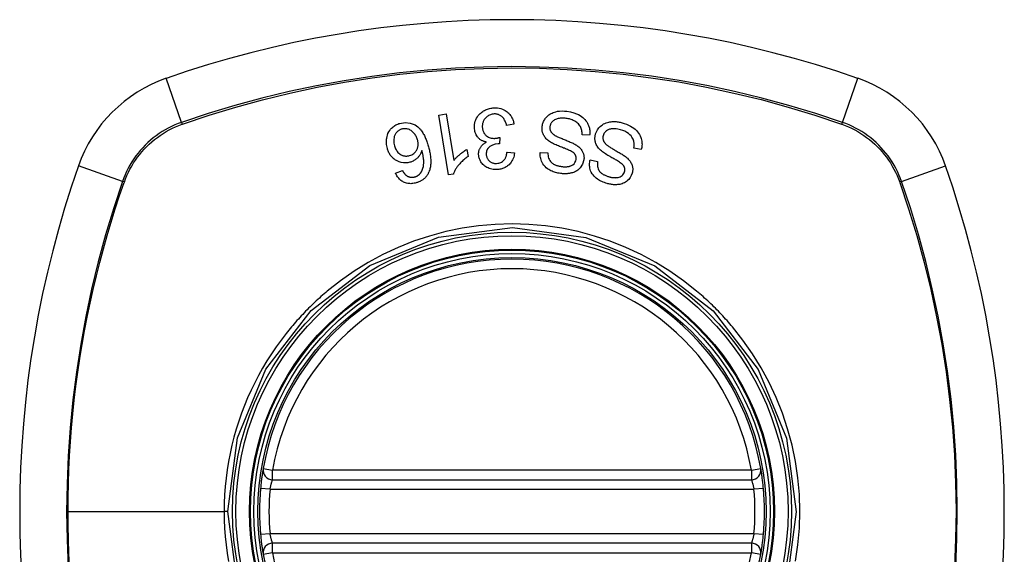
# Model space of a CAD drawing. Header units: inches. Extents: x 12 to 399, y 35 to 190.
# Tile 239 of 256: x 172.202 to 173.423, y 114.655 to 115.318. Entities that reach past the tile are written whole.
import ezdxf

# ---------------------------------------------------------------- set-up
doc = ezdxf.new("R2010")
doc.units = ezdxf.units.IN
doc.header["$MEASUREMENT"] = 0
doc.layers.add('Visible Edges(ANSI)', color=7, linetype='Continuous', lineweight=25)
doc.layers.add('Visible Tangent Edges(ANSI)', color=7, linetype='Continuous', lineweight=25)

msp = doc.modelspace()

# ---------------------------------------------------------------- linework, layer by layer
at = {"layer": 'Visible Edges(ANSI)'}
for p, q in [((172.7219, 115.2), (172.731, 115.2015)), ((172.731, 115.2015), (172.7405, 115.1436)), ((172.7341, 115.1257), (172.7219, 115.2)), ((172.8151, 115.1889), (172.806, 115.1873)), ((172.7977, 115.1724), (172.7971, 115.1644)), ((172.9089, 115.1752), (172.8995, 115.1757)), ((172.7569, 115.1575), (172.7583, 115.1487)), ((172.8066, 115.1542), (172.8159, 115.153)), ((172.8478, 115.1537), (172.8573, 115.1532)), ((172.973, 115.1573), (172.9638, 115.1591)), ((172.9095, 115.1445), (172.9188, 115.1426)), ((172.6683, 115.1281), (172.6769, 115.1313)), ((172.74, 115.1267), (172.7341, 115.1257)), ((172.5159, 114.7476), (173.1095, 114.7476)), ((173.1095, 114.6688), (172.5159, 114.6688))]:
    msp.add_line(p, q, dxfattribs=at)
at = {"layer": 'Visible Edges(ANSI)', "flags": 128}
for points in [[(172.7662, 115.1844), (172.7661, 115.1864), (172.7663, 115.1884), (172.7666, 115.1904), (172.7671, 115.1924), (172.7678, 115.1943), (172.7687, 115.1961), (172.7698, 115.1979), (172.7709, 115.1994), (172.7721, 115.2008), (172.7732, 115.202), (172.7743, 115.2029), (172.7753, 115.2038), (172.7764, 115.2045), (172.7775, 115.2053), (172.7786, 115.2059), (172.7798, 115.2065), (172.7811, 115.2071), (172.7823, 115.2075), (172.7836, 115.2079), (172.7849, 115.2082), (172.7863, 115.2085), (172.7876, 115.2087), (172.7889, 115.2089), (172.7903, 115.209)], [(172.7906, 115.2014), (172.7894, 115.2013), (172.7882, 115.2011), (172.787, 115.2008), (172.7859, 115.2005), (172.7848, 115.2), (172.7837, 115.1995), (172.7827, 115.1989), (172.7818, 115.1982), (172.781, 115.1975), (172.7802, 115.1967), (172.7796, 115.196), (172.779, 115.1953), (172.7784, 115.1945), (172.778, 115.1938), (172.7775, 115.193), (172.7771, 115.1921), (172.7768, 115.1913), (172.7765, 115.1904), (172.7763, 115.1895), (172.7761, 115.1886), (172.776, 115.1877), (172.7759, 115.1868), (172.7759, 115.1859), (172.7759, 115.185)], [(172.7903, 115.209), (172.7925, 115.209), (172.7946, 115.2089), (172.7967, 115.2086), (172.7988, 115.2081), (172.8008, 115.2074), (172.8027, 115.2066), (172.8043, 115.2057), (172.8056, 115.2049), (172.8068, 115.204), (172.8077, 115.2032), (172.8086, 115.2024), (172.8094, 115.2016), (172.8102, 115.2007), (172.8109, 115.1997), (172.8115, 115.1988), (172.8122, 115.1977), (172.8127, 115.1967), (172.8132, 115.1956), (172.8137, 115.1946), (172.8141, 115.1935), (172.8144, 115.1924), (172.8147, 115.1912), (172.8149, 115.1901), (172.8151, 115.1889)], [(172.806, 115.1873), (172.8057, 115.1884), (172.8053, 115.1895), (172.805, 115.1906), (172.8046, 115.1917), (172.8041, 115.1927), (172.8036, 115.1937), (172.8031, 115.1947), (172.8024, 115.1957), (172.8017, 115.1966), (172.801, 115.1975), (172.8002, 115.1982), (172.7994, 115.1988), (172.7987, 115.1993), (172.798, 115.1997), (172.7973, 115.2001), (172.7966, 115.2004), (172.7959, 115.2007), (172.7952, 115.2009), (172.7945, 115.2011), (172.7937, 115.2012), (172.7929, 115.2013), (172.7922, 115.2014), (172.7914, 115.2014), (172.7906, 115.2014)], [(172.8502, 115.1864), (172.8504, 115.1876), (172.8507, 115.1888), (172.851, 115.1899), (172.8514, 115.191), (172.8519, 115.1921), (172.8524, 115.1932), (172.853, 115.1942), (172.8537, 115.1952), (172.8544, 115.1962), (172.8552, 115.1972), (172.8562, 115.1982), (172.8572, 115.1992), (172.8584, 115.2002), (172.8597, 115.2011), (172.8611, 115.2019), (172.8625, 115.2026), (172.8639, 115.2032), (172.8654, 115.2037), (172.8671, 115.2042), (172.8693, 115.2047), (172.8718, 115.205), (172.8748, 115.2052), (172.8778, 115.2051), (172.8808, 115.2048)], [(172.8808, 115.2048), (172.8851, 115.2041), (172.8893, 115.203), (172.8927, 115.2018), (172.8953, 115.2006), (172.8973, 115.1995), (172.8989, 115.1984), (172.9004, 115.1972), (172.9019, 115.196), (172.9032, 115.1946), (172.9044, 115.1931), (172.9054, 115.1916), (172.9062, 115.1901), (172.9069, 115.1887), (172.9075, 115.1873), (172.9079, 115.186), (172.9083, 115.1849), (172.9086, 115.1837), (172.9088, 115.1825), (172.909, 115.1813), (172.9091, 115.1801), (172.9091, 115.1789), (172.9091, 115.1777), (172.9091, 115.1764), (172.9089, 115.1752)], [(172.6582, 115.1587), (172.6578, 115.1603), (172.6575, 115.1619), (172.6572, 115.1635), (172.6571, 115.1651), (172.657, 115.1667), (172.6571, 115.1684), (172.6572, 115.17), (172.6574, 115.1716), (172.6578, 115.1733), (172.6583, 115.1751), (172.659, 115.1771), (172.66, 115.1792), (172.6611, 115.1811), (172.6623, 115.1826), (172.6634, 115.1838), (172.6644, 115.1848), (172.6654, 115.1856), (172.6665, 115.1864), (172.6676, 115.1871), (172.6688, 115.1878), (172.67, 115.1884), (172.6712, 115.1889), (172.6724, 115.1894), (172.6737, 115.1898)], [(172.6737, 115.1898), (172.6802, 115.1909), (172.6866, 115.1902), (172.6925, 115.1878), (172.6961, 115.1854), (172.6972, 115.1843), (172.6982, 115.1834), (172.6991, 115.1824), (172.6999, 115.1814), (172.7007, 115.1803), (172.7014, 115.1792), (172.7022, 115.1781), (172.7028, 115.1769), (172.7035, 115.1758), (172.7041, 115.1746), (172.7047, 115.1734), (172.7052, 115.1721), (172.7057, 115.1709), (172.7062, 115.1696), (172.7067, 115.1684), (172.7072, 115.1671), (172.7076, 115.1658), (172.708, 115.1646), (172.7084, 115.1633), (172.7088, 115.162)], [(172.88, 115.196), (172.8788, 115.1961), (172.8775, 115.1962), (172.8763, 115.1963), (172.875, 115.1963), (172.8738, 115.1963), (172.8726, 115.1962), (172.8713, 115.196), (172.8701, 115.1958), (172.8689, 115.1955), (172.8678, 115.1951), (172.8667, 115.1947), (172.8656, 115.1942), (172.8645, 115.1935), (172.8636, 115.1928), (172.8628, 115.1921), (172.8622, 115.1914), (172.8616, 115.1907), (172.8612, 115.19), (172.8608, 115.1894), (172.8605, 115.1887), (172.8603, 115.188), (172.8601, 115.1874), (172.8599, 115.1867), (172.8598, 115.186)], [(172.8995, 115.1757), (172.8995, 115.177), (172.8995, 115.1783), (172.8994, 115.1796), (172.8992, 115.1809), (172.8989, 115.1822), (172.8985, 115.1834), (172.8981, 115.1846), (172.8975, 115.1858), (172.8969, 115.1869), (172.8961, 115.188), (172.8951, 115.189), (172.8941, 115.19), (172.893, 115.1909), (172.8919, 115.1916), (172.8908, 115.1924), (172.8897, 115.193), (172.8885, 115.1935), (172.8874, 115.194), (172.8862, 115.1945), (172.885, 115.1949), (172.8838, 115.1952), (172.8825, 115.1955), (172.8813, 115.1958), (172.88, 115.196)], [(172.9164, 115.1766), (172.9174, 115.1793), (172.9188, 115.1819), (172.9205, 115.1841), (172.9221, 115.1859), (172.9235, 115.1871), (172.9249, 115.1881), (172.9263, 115.189), (172.9278, 115.1897), (172.9294, 115.1904), (172.931, 115.1909), (172.9326, 115.1913), (172.9341, 115.1916), (172.9356, 115.1918), (172.9369, 115.1919), (172.9382, 115.192), (172.9394, 115.192), (172.9407, 115.192), (172.9419, 115.1919), (172.9431, 115.1918), (172.9444, 115.1916), (172.9456, 115.1914), (172.9468, 115.1911), (172.948, 115.1908), (172.9492, 115.1905)], [(172.9492, 115.1905), (172.9519, 115.1897), (172.9545, 115.1887), (172.9571, 115.1877), (172.9596, 115.1864), (172.9618, 115.1851), (172.9638, 115.1838), (172.9655, 115.1824), (172.967, 115.1809), (172.9684, 115.1794), (172.9697, 115.1777), (172.9708, 115.1759), (172.9717, 115.1742), (172.9724, 115.1724), (172.9729, 115.1708), (172.9733, 115.1693), (172.9736, 115.1678), (172.9737, 115.1665), (172.9738, 115.1652), (172.9739, 115.1639), (172.9738, 115.1625), (172.9737, 115.1612), (172.9735, 115.1599), (172.9733, 115.1586), (172.973, 115.1573)], [(172.676, 115.1826), (172.6753, 115.1824), (172.6745, 115.1821), (172.6738, 115.1818), (172.6732, 115.1814), (172.6725, 115.181), (172.6719, 115.1806), (172.6713, 115.1801), (172.6707, 115.1796), (172.6701, 115.179), (172.6696, 115.1785), (172.6692, 115.1779), (172.6687, 115.1772), (172.6683, 115.1766), (172.668, 115.1759), (172.6676, 115.1753), (172.6672, 115.1744), (172.6668, 115.1733), (172.6665, 115.1719), (172.6662, 115.1703), (172.6661, 115.1686), (172.6662, 115.1669), (172.6664, 115.1652), (172.6667, 115.1635), (172.6671, 115.1619)], [(172.6956, 115.1695), (172.6953, 115.1706), (172.6949, 115.1717), (172.6944, 115.1727), (172.6939, 115.1738), (172.6933, 115.1748), (172.6927, 115.1758), (172.692, 115.1768), (172.6912, 115.1777), (172.6904, 115.1786), (172.6895, 115.1794), (172.6886, 115.1802), (172.6876, 115.1808), (172.6866, 115.1814), (172.6855, 115.182), (172.6844, 115.1824), (172.6834, 115.1827), (172.6823, 115.1829), (172.6814, 115.183), (172.6805, 115.1831), (172.6796, 115.1831), (172.6787, 115.1831), (172.6778, 115.183), (172.6769, 115.1828), (172.676, 115.1826)], [(172.781, 115.1666), (172.7802, 115.1667), (172.7794, 115.1669), (172.7787, 115.1671), (172.7779, 115.1674), (172.7772, 115.1676), (172.7764, 115.1679), (172.7757, 115.1683), (172.775, 115.1686), (172.7743, 115.169), (172.7737, 115.1695), (172.773, 115.1699), (172.7724, 115.1704), (172.7718, 115.1709), (172.7713, 115.1715), (172.7706, 115.1722), (172.7699, 115.1731), (172.7691, 115.1742), (172.7684, 115.1754), (172.7677, 115.1768), (172.7672, 115.1783), (172.7668, 115.1798), (172.7665, 115.1813), (172.7663, 115.1828), (172.7662, 115.1844)], [(172.7759, 115.185), (172.776, 115.1841), (172.7761, 115.1833), (172.7762, 115.1825), (172.7764, 115.1816), (172.7766, 115.1808), (172.7769, 115.18), (172.7772, 115.1792), (172.7776, 115.1785), (172.778, 115.1777), (172.7785, 115.177), (172.779, 115.1763), (172.7796, 115.1757), (172.7802, 115.1751), (172.7809, 115.1745), (172.7816, 115.1739), (172.7825, 115.1733), (172.7834, 115.1727), (172.7845, 115.1722), (172.7855, 115.1718), (172.7867, 115.1715), (172.7878, 115.1713), (172.7889, 115.1712), (172.7901, 115.1711), (172.7913, 115.1711)], [(172.8603, 115.1665), (172.8592, 115.1673), (172.8581, 115.1681), (172.8571, 115.1689), (172.8561, 115.1698), (172.8552, 115.1707), (172.8543, 115.1717), (172.8535, 115.1727), (172.8528, 115.1737), (172.8522, 115.1747), (172.8517, 115.1757), (172.8513, 115.1766), (172.851, 115.1775), (172.8507, 115.1783), (172.8505, 115.179), (172.8503, 115.1797), (172.8502, 115.1805), (172.8501, 115.1812), (172.85, 115.182), (172.85, 115.1827), (172.85, 115.1834), (172.85, 115.1842), (172.85, 115.1849), (172.8501, 115.1857), (172.8502, 115.1864)], [(172.8598, 115.186), (172.8597, 115.1853), (172.8597, 115.1846), (172.8597, 115.1839), (172.8597, 115.1831), (172.8598, 115.1825), (172.86, 115.1818), (172.8602, 115.1811), (172.8605, 115.1805), (172.8607, 115.1799), (172.861, 115.1794), (172.8614, 115.1789), (172.8617, 115.1784), (172.862, 115.178), (172.8624, 115.1776), (172.8628, 115.1772), (172.8632, 115.1768), (172.8637, 115.1764), (172.8641, 115.1761), (172.8646, 115.1758), (172.8651, 115.1754), (172.8655, 115.1751), (172.866, 115.1748), (172.8665, 115.1745), (172.867, 115.1743)], [(172.9236, 115.1555), (172.9226, 115.1564), (172.9217, 115.1573), (172.9208, 115.1582), (172.9199, 115.1592), (172.9191, 115.1603), (172.9184, 115.1614), (172.9177, 115.1625), (172.9172, 115.1636), (172.9167, 115.1647), (172.9164, 115.1657), (172.9161, 115.1666), (172.9159, 115.1675), (172.9158, 115.1683), (172.9157, 115.1691), (172.9156, 115.1699), (172.9156, 115.1706), (172.9156, 115.1714), (172.9156, 115.1721), (172.9157, 115.1729), (172.9157, 115.1736), (172.9159, 115.1744), (172.916, 115.1751), (172.9162, 115.1758), (172.9164, 115.1766)], [(172.9472, 115.1819), (172.9455, 115.1823), (172.9437, 115.1827), (172.9419, 115.1829), (172.9401, 115.1831), (172.9385, 115.1831), (172.937, 115.183), (172.9358, 115.1829), (172.9347, 115.1827), (172.9337, 115.1824), (172.9327, 115.1821), (172.9318, 115.1817), (172.9309, 115.1812), (172.93, 115.1807), (172.9293, 115.1801), (172.9286, 115.1795), (172.9281, 115.179), (172.9277, 115.1785), (172.9273, 115.178), (172.927, 115.1775), (172.9267, 115.177), (172.9264, 115.1764), (172.9262, 115.1759), (172.926, 115.1753), (172.9258, 115.1748)], [(172.9638, 115.1591), (172.9639, 115.1598), (172.964, 115.1606), (172.964, 115.1613), (172.9641, 115.162), (172.9641, 115.1628), (172.9641, 115.1635), (172.9641, 115.1642), (172.9641, 115.165), (172.964, 115.1657), (172.9639, 115.1664), (172.9638, 115.1671), (172.9636, 115.1679), (172.9634, 115.1686), (172.9632, 115.1694), (172.9628, 115.1703), (172.9622, 115.1714), (172.9614, 115.1727), (172.9603, 115.1741), (172.9588, 115.1755), (172.957, 115.1771), (172.9549, 115.1786), (172.9524, 115.1799), (172.9499, 115.181), (172.9472, 115.1819)], [(172.6858, 115.1498), (172.6872, 115.1502), (172.6885, 115.1508), (172.6897, 115.1515), (172.6909, 115.1524), (172.692, 115.1533), (172.6929, 115.1543), (172.6937, 115.1553), (172.6943, 115.1563), (172.6947, 115.1571), (172.6951, 115.1579), (172.6955, 115.1587), (172.6957, 115.1595), (172.696, 115.1603), (172.6962, 115.1611), (172.6963, 115.1619), (172.6964, 115.1628), (172.6964, 115.1636), (172.6965, 115.1645), (172.6964, 115.1653), (172.6963, 115.1662), (172.6962, 115.167), (172.6961, 115.1679), (172.6959, 115.1687), (172.6956, 115.1695)], [(172.7714, 115.1509), (172.7714, 115.1516), (172.7714, 115.1523), (172.7714, 115.153), (172.7715, 115.1537), (172.7716, 115.1543), (172.7717, 115.155), (172.7718, 115.1557), (172.772, 115.1564), (172.7722, 115.157), (172.7725, 115.1577), (172.7728, 115.1583), (172.7731, 115.159), (172.7735, 115.1597), (172.7739, 115.1604), (172.7744, 115.1611), (172.7749, 115.1619), (172.7756, 115.1626), (172.7762, 115.1633), (172.777, 115.1639), (172.7777, 115.1645), (172.7785, 115.1651), (172.7793, 115.1656), (172.7801, 115.1661), (172.781, 115.1666)], [(172.7956, 115.1644), (172.7919, 115.1639), (172.7884, 115.1627), (172.7854, 115.161), (172.7837, 115.1596), (172.7832, 115.1591), (172.783, 115.1587), (172.7827, 115.1584), (172.7824, 115.158), (172.7822, 115.1576), (172.782, 115.1572), (172.7818, 115.1568), (172.7816, 115.1564), (172.7815, 115.156), (172.7813, 115.1556), (172.7812, 115.1551), (172.7811, 115.1547), (172.781, 115.1543), (172.781, 115.1538), (172.7809, 115.1534), (172.7809, 115.153), (172.7809, 115.1525), (172.7808, 115.1521), (172.7808, 115.1516), (172.7809, 115.1512)], [(172.7913, 115.1711), (172.7915, 115.1711), (172.7918, 115.1712), (172.7921, 115.1712), (172.7923, 115.1712), (172.7926, 115.1712), (172.7929, 115.1713), (172.7931, 115.1713), (172.7934, 115.1714), (172.7937, 115.1714), (172.7939, 115.1715), (172.7942, 115.1715), (172.7945, 115.1716), (172.7948, 115.1716), (172.795, 115.1717), (172.7953, 115.1718), (172.7956, 115.1718), (172.7958, 115.1719), (172.7961, 115.172), (172.7964, 115.1721), (172.7966, 115.1721), (172.7969, 115.1722), (172.7972, 115.1723), (172.7974, 115.1724), (172.7977, 115.1724)], [(172.7971, 115.1644), (172.797, 115.1644), (172.797, 115.1644), (172.7969, 115.1644), (172.7968, 115.1644), (172.7968, 115.1644), (172.7967, 115.1644), (172.7966, 115.1644), (172.7966, 115.1644), (172.7965, 115.1644), (172.7964, 115.1644), (172.7964, 115.1644), (172.7963, 115.1644), (172.7963, 115.1644), (172.7962, 115.1644), (172.7961, 115.1644), (172.7961, 115.1644), (172.796, 115.1644), (172.796, 115.1644), (172.7959, 115.1644), (172.7958, 115.1644), (172.7958, 115.1644), (172.7957, 115.1644), (172.7956, 115.1644), (172.7956, 115.1644)], [(172.8903, 115.1521), (172.8896, 115.1528), (172.8888, 115.1535), (172.8877, 115.1541), (172.8866, 115.1548), (172.8854, 115.1555), (172.8841, 115.1561), (172.8828, 115.1567), (172.8815, 115.1573), (172.8803, 115.1578), (172.8791, 115.1583), (172.8779, 115.1588), (172.8767, 115.1592), (172.8755, 115.1597), (172.8743, 115.1602), (172.873, 115.1607), (172.8717, 115.1612), (172.8704, 115.1617), (172.8689, 115.1623), (172.8674, 115.163), (172.8659, 115.1636), (172.8643, 115.1644), (172.8629, 115.1651), (172.8615, 115.1658), (172.8603, 115.1665)], [(172.867, 115.1743), (172.8677, 115.1739), (172.8684, 115.1735), (172.8693, 115.1731), (172.8703, 115.1727), (172.8713, 115.1722), (172.8724, 115.1718), (172.8735, 115.1713), (172.8747, 115.1708), (172.876, 115.1703), (172.8772, 115.1698), (172.8785, 115.1693), (172.8798, 115.1688), (172.8811, 115.1682), (172.8824, 115.1677), (172.8836, 115.1672), (172.8849, 115.1666), (172.8861, 115.1661), (172.8872, 115.1656), (172.8884, 115.165), (172.8895, 115.1644), (172.8906, 115.1639), (172.8917, 115.1633), (172.8926, 115.1627), (172.8935, 115.162)], [(172.9258, 115.1748), (172.9256, 115.174), (172.9255, 115.1733), (172.9254, 115.1726), (172.9254, 115.1718), (172.9254, 115.1711), (172.9255, 115.1704), (172.9256, 115.1697), (172.9258, 115.169), (172.926, 115.1684), (172.9262, 115.1678), (172.9265, 115.1673), (172.9268, 115.1668), (172.9271, 115.1664), (172.9274, 115.1659), (172.9277, 115.1655), (172.9281, 115.1651), (172.9284, 115.1647), (172.9288, 115.1643), (172.9292, 115.1639), (172.9296, 115.1635), (172.93, 115.1632), (172.9305, 115.1628), (172.9309, 115.1625), (172.9313, 115.1622)], [(172.6862, 115.1415), (172.6835, 115.1409), (172.6808, 115.1406), (172.6781, 115.1407), (172.6755, 115.1411), (172.673, 115.1419), (172.671, 115.1427), (172.6694, 115.1435), (172.6684, 115.1442), (172.6674, 115.1448), (172.6665, 115.1455), (172.6656, 115.1463), (172.6648, 115.147), (172.664, 115.1479), (172.6633, 115.1487), (172.6626, 115.1496), (172.6619, 115.1505), (172.6613, 115.1515), (172.6607, 115.1525), (172.6602, 115.1534), (172.6597, 115.1545), (172.6593, 115.1555), (172.6589, 115.1566), (172.6585, 115.1576), (172.6582, 115.1587)], [(172.6671, 115.1619), (172.6675, 115.1606), (172.668, 115.1594), (172.6685, 115.1582), (172.6691, 115.157), (172.6698, 115.1559), (172.6705, 115.1548), (172.6714, 115.1538), (172.6723, 115.1529), (172.6733, 115.152), (172.6743, 115.1514), (172.6752, 115.1508), (172.676, 115.1504), (172.6768, 115.1501), (172.6775, 115.1498), (172.6783, 115.1496), (172.6791, 115.1494), (172.68, 115.1493), (172.6808, 115.1492), (172.6816, 115.1492), (172.6825, 115.1492), (172.6833, 115.1493), (172.6841, 115.1494), (172.685, 115.1496), (172.6858, 115.1498)], [(172.701, 115.1561), (172.7007, 115.1554), (172.7005, 115.1546), (172.7002, 115.1539), (172.6999, 115.1532), (172.6996, 115.1525), (172.6992, 115.1518), (172.6988, 115.1511), (172.6984, 115.1505), (172.698, 115.1498), (172.6975, 115.1491), (172.697, 115.1485), (172.6964, 115.1478), (172.6958, 115.1471), (172.6951, 115.1465), (172.6943, 115.1458), (172.6935, 115.1452), (172.6927, 115.1446), (172.6919, 115.144), (172.691, 115.1435), (172.6901, 115.143), (172.6891, 115.1425), (172.6882, 115.1421), (172.6872, 115.1418), (172.6862, 115.1415)], [(172.6992, 115.1279), (172.7005, 115.1298), (172.7015, 115.1319), (172.7023, 115.1341), (172.7029, 115.1363), (172.7032, 115.1383), (172.7033, 115.1402), (172.7034, 115.1416), (172.7034, 115.1427), (172.7033, 115.1435), (172.7033, 115.1443), (172.7032, 115.1452), (172.7031, 115.146), (172.703, 115.1469), (172.7028, 115.1477), (172.7027, 115.1486), (172.7025, 115.1494), (172.7024, 115.1503), (172.7022, 115.1512), (172.702, 115.152), (172.7018, 115.1528), (172.7016, 115.1537), (172.7014, 115.1545), (172.7012, 115.1553), (172.701, 115.1561)], [(172.7088, 115.162), (172.7092, 115.1606), (172.7096, 115.1592), (172.7099, 115.1578), (172.7103, 115.1564), (172.7106, 115.1549), (172.7109, 115.1535), (172.7111, 115.1521), (172.7113, 115.1507), (172.7115, 115.1492), (172.7117, 115.1478), (172.7118, 115.1464), (172.712, 115.1451), (172.712, 115.1437), (172.712, 115.1423), (172.712, 115.141), (172.712, 115.1396), (172.7119, 115.1383), (172.7117, 115.137), (172.7116, 115.1357), (172.7113, 115.1344), (172.711, 115.1332), (172.7107, 115.1319), (172.7102, 115.1307), (172.7098, 115.1294)], [(172.7405, 115.1436), (172.7409, 115.1441), (172.7413, 115.1446), (172.7418, 115.1452), (172.7422, 115.1457), (172.7427, 115.1462), (172.7431, 115.1467), (172.7436, 115.1472), (172.7441, 115.1477), (172.7446, 115.1481), (172.7451, 115.1486), (172.7456, 115.1491), (172.7461, 115.1495), (172.7466, 115.15), (172.7471, 115.1504), (172.7477, 115.1509), (172.7484, 115.1515), (172.7492, 115.1522), (172.7501, 115.1529), (172.7511, 115.1536), (172.7521, 115.1544), (172.7533, 115.1552), (172.7544, 115.156), (172.7556, 115.1568), (172.7569, 115.1575)], [(172.7937, 115.14), (172.795, 115.1402), (172.7963, 115.1404), (172.7975, 115.1407), (172.7987, 115.1412), (172.7998, 115.1418), (172.8008, 115.1424), (172.8017, 115.1431), (172.8023, 115.1437), (172.8028, 115.1442), (172.8033, 115.1448), (172.8037, 115.1454), (172.8041, 115.146), (172.8045, 115.1466), (172.8048, 115.1472), (172.8051, 115.1479), (172.8053, 115.1486), (172.8056, 115.1492), (172.8058, 115.1499), (172.806, 115.1506), (172.8061, 115.1514), (172.8063, 115.1521), (172.8064, 115.1528), (172.8065, 115.1535), (172.8066, 115.1542)], [(172.8159, 115.153), (172.8156, 115.1513), (172.8152, 115.1496), (172.8148, 115.1479), (172.8142, 115.1463), (172.8135, 115.1447), (172.8127, 115.1432), (172.8118, 115.1417), (172.8109, 115.1405), (172.81, 115.1394), (172.809, 115.1385), (172.8082, 115.1377), (172.8073, 115.1369), (172.8063, 115.1363), (172.8054, 115.1357), (172.8043, 115.1351), (172.8033, 115.1346), (172.8022, 115.1341), (172.8011, 115.1337), (172.8, 115.1334), (172.7989, 115.1331), (172.7977, 115.1329), (172.7966, 115.1327), (172.7954, 115.1326), (172.7942, 115.1325)], [(172.8727, 115.1276), (172.8712, 115.1279), (172.8696, 115.1281), (172.8681, 115.1285), (172.8666, 115.1289), (172.8652, 115.1293), (172.8637, 115.1298), (172.8623, 115.1304), (172.8609, 115.131), (172.8595, 115.1317), (172.8582, 115.1325), (172.8567, 115.1335), (172.8552, 115.1347), (172.8537, 115.1361), (172.8522, 115.1378), (172.851, 115.1395), (172.85, 115.1412), (172.8493, 115.1429), (172.8487, 115.1445), (172.8483, 115.146), (172.848, 115.1475), (172.8478, 115.1491), (172.8477, 115.1506), (172.8477, 115.1522), (172.8478, 115.1537)], [(172.8573, 115.1532), (172.8573, 115.1515), (172.8575, 115.1499), (172.8577, 115.1483), (172.8581, 115.1467), (172.8587, 115.1452), (172.8595, 115.1437), (172.8604, 115.1424), (172.8613, 115.1415), (172.8621, 115.1408), (172.8627, 115.1402), (172.8634, 115.1398), (172.8641, 115.1393), (172.8648, 115.1389), (172.8655, 115.1386), (172.8663, 115.1382), (172.867, 115.1379), (172.8678, 115.1376), (172.8686, 115.1374), (172.8694, 115.1372), (172.8702, 115.1369), (172.8711, 115.1368), (172.8719, 115.1366), (172.8727, 115.1365), (172.8735, 115.1363)], [(172.8922, 115.1451), (172.8923, 115.1454), (172.8923, 115.1457), (172.8923, 115.146), (172.8923, 115.1463), (172.8923, 115.1466), (172.8923, 115.1469), (172.8923, 115.1473), (172.8923, 115.1476), (172.8922, 115.1479), (172.8922, 115.1482), (172.8921, 115.1485), (172.892, 115.1488), (172.892, 115.1491), (172.8919, 115.1494), (172.8917, 115.1497), (172.8916, 115.15), (172.8915, 115.1503), (172.8913, 115.1505), (172.8912, 115.1508), (172.891, 115.1511), (172.8909, 115.1513), (172.8907, 115.1516), (172.8905, 115.1519), (172.8903, 115.1521)], [(172.8935, 115.162), (172.8945, 115.1613), (172.8954, 115.1606), (172.8963, 115.1598), (172.8971, 115.159), (172.8979, 115.1581), (172.8986, 115.1572), (172.8993, 115.1562), (172.8998, 115.1553), (172.9003, 115.1544), (172.9007, 115.1536), (172.901, 115.1528), (172.9012, 115.152), (172.9014, 115.1514), (172.9016, 115.1508), (172.9017, 115.1501), (172.9018, 115.1495), (172.9019, 115.1489), (172.9019, 115.1482), (172.902, 115.1476), (172.902, 115.147), (172.902, 115.1463), (172.9019, 115.1457), (172.9019, 115.1451), (172.9018, 115.1444)], [(172.9513, 115.137), (172.9507, 115.1377), (172.95, 115.1385), (172.9491, 115.1393), (172.9481, 115.1401), (172.947, 115.141), (172.9458, 115.1418), (172.9446, 115.1426), (172.9434, 115.1433), (172.9422, 115.144), (172.9411, 115.1447), (172.94, 115.1453), (172.9389, 115.1459), (172.9377, 115.1466), (172.9366, 115.1472), (172.9354, 115.1479), (172.9342, 115.1486), (172.9329, 115.1493), (172.9316, 115.1501), (172.9302, 115.1509), (172.9287, 115.1518), (172.9273, 115.1527), (172.926, 115.1537), (172.9247, 115.1546), (172.9236, 115.1555)], [(172.9313, 115.1622), (172.9319, 115.1617), (172.9326, 115.1612), (172.9334, 115.1607), (172.9343, 115.1602), (172.9353, 115.1596), (172.9363, 115.159), (172.9374, 115.1583), (172.9385, 115.1577), (172.9396, 115.157), (172.9408, 115.1563), (172.942, 115.1557), (172.9432, 115.155), (172.9444, 115.1542), (172.9456, 115.1535), (172.9468, 115.1528), (172.9479, 115.1521), (172.9491, 115.1514), (172.9501, 115.1508), (172.9512, 115.1501), (172.9522, 115.1493), (172.9532, 115.1486), (172.9542, 115.1479), (172.9551, 115.1471), (172.9559, 115.1464)], [(172.7583, 115.1487), (172.7569, 115.1477), (172.7555, 115.1467), (172.7542, 115.1456), (172.753, 115.1446), (172.7518, 115.1436), (172.7508, 115.1426), (172.7498, 115.1416), (172.7488, 115.1407), (172.7479, 115.1397), (172.7471, 115.1388), (172.7464, 115.1378), (172.7457, 115.137), (172.745, 115.1361), (172.7444, 115.1353), (172.7439, 115.1345), (172.7434, 115.1336), (172.7428, 115.1328), (172.7423, 115.132), (172.7419, 115.1311), (172.7414, 115.1302), (172.741, 115.1294), (172.7406, 115.1285), (172.7403, 115.1276), (172.74, 115.1267)], [(172.7942, 115.1325), (172.7926, 115.1325), (172.7909, 115.1326), (172.7893, 115.1327), (172.7877, 115.133), (172.7861, 115.1334), (172.7846, 115.1339), (172.7831, 115.1345), (172.7816, 115.1352), (172.7803, 115.136), (172.779, 115.1368), (172.7777, 115.1378), (172.7766, 115.1389), (172.7757, 115.1399), (172.7749, 115.141), (172.7742, 115.142), (172.7736, 115.143), (172.7731, 115.144), (172.7727, 115.1449), (172.7723, 115.1459), (172.772, 115.1469), (172.7718, 115.1479), (172.7716, 115.1489), (172.7715, 115.1499), (172.7714, 115.1509)], [(172.7809, 115.1512), (172.7809, 115.1504), (172.781, 115.1496), (172.7812, 115.1489), (172.7814, 115.1481), (172.7816, 115.1474), (172.7819, 115.1467), (172.7822, 115.146), (172.7826, 115.1454), (172.783, 115.1447), (172.7835, 115.1441), (172.7841, 115.1435), (172.7847, 115.143), (172.7853, 115.1424), (172.7859, 115.142), (172.7866, 115.1416), (172.7873, 115.1412), (172.7881, 115.1409), (172.7888, 115.1406), (172.7896, 115.1404), (172.7904, 115.1402), (172.7912, 115.1401), (172.792, 115.14), (172.7929, 115.14), (172.7937, 115.14)], [(172.9018, 115.1444), (172.9002, 115.1391), (172.8972, 115.1345), (172.8944, 115.1319), (172.8929, 115.1308), (172.8915, 115.13), (172.8901, 115.1294), (172.8888, 115.1289), (172.8876, 115.1285), (172.8866, 115.1282), (172.8857, 115.128), (172.8848, 115.1278), (172.8839, 115.1277), (172.883, 115.1275), (172.8821, 115.1274), (172.8811, 115.1273), (172.8802, 115.1273), (172.8793, 115.1272), (172.8783, 115.1272), (172.8774, 115.1272), (172.8764, 115.1273), (172.8755, 115.1273), (172.8746, 115.1274), (172.8736, 115.1275), (172.8727, 115.1276)], [(172.8735, 115.1363), (172.8742, 115.1363), (172.8748, 115.1362), (172.8755, 115.1361), (172.8761, 115.136), (172.8768, 115.136), (172.8775, 115.136), (172.8781, 115.1359), (172.8788, 115.1359), (172.8795, 115.1359), (172.8801, 115.136), (172.8808, 115.136), (172.8814, 115.1361), (172.8821, 115.1362), (172.8828, 115.1363), (172.8834, 115.1364), (172.884, 115.1366), (172.8847, 115.1367), (172.8853, 115.137), (172.8864, 115.1375), (172.888, 115.1384), (172.8896, 115.1397), (172.8908, 115.1413), (172.8917, 115.1431), (172.8922, 115.1451)], [(172.9305, 115.1152), (172.9289, 115.1157), (172.9273, 115.1162), (172.9258, 115.1168), (172.9242, 115.1175), (172.9228, 115.1182), (172.9213, 115.119), (172.9199, 115.1198), (172.9185, 115.1207), (172.9172, 115.1217), (172.9159, 115.1229), (172.9145, 115.1242), (172.9132, 115.1257), (172.912, 115.1273), (172.911, 115.1291), (172.9102, 115.1309), (172.9097, 115.1326), (172.9092, 115.1342), (172.909, 115.1357), (172.9088, 115.1372), (172.9088, 115.1387), (172.9088, 115.1401), (172.909, 115.1416), (172.9092, 115.1431), (172.9095, 115.1445)], [(172.9188, 115.1426), (172.9186, 115.1413), (172.9185, 115.14), (172.9185, 115.1387), (172.9185, 115.1374), (172.9187, 115.1361), (172.919, 115.1348), (172.9194, 115.1335), (172.92, 115.1323), (172.9206, 115.1312), (172.9213, 115.1302), (172.922, 115.1294), (172.9227, 115.1287), (172.9234, 115.1281), (172.9241, 115.1275), (172.9249, 115.127), (172.9257, 115.1265), (172.9265, 115.1261), (172.9273, 115.1257), (172.9281, 115.1253), (172.929, 115.1249), (172.9299, 115.1246), (172.9307, 115.1243), (172.9316, 115.124), (172.9325, 115.1237)], [(172.9559, 115.1464), (172.9567, 115.1455), (172.9575, 115.1447), (172.9583, 115.1438), (172.959, 115.1428), (172.9597, 115.1419), (172.9602, 115.1409), (172.9608, 115.1398), (172.9612, 115.1388), (172.9615, 115.1379), (172.9618, 115.137), (172.962, 115.1362), (172.9621, 115.1354), (172.9622, 115.1348), (172.9623, 115.1341), (172.9623, 115.1335), (172.9623, 115.1328), (172.9623, 115.1322), (172.9623, 115.1316), (172.9622, 115.1309), (172.9622, 115.1303), (172.9621, 115.1297), (172.9619, 115.129), (172.9618, 115.1284), (172.9616, 115.1278)], [(172.694, 115.116), (172.6927, 115.1156), (172.6914, 115.1154), (172.69, 115.1151), (172.6887, 115.115), (172.6874, 115.1149), (172.686, 115.115), (172.6847, 115.1151), (172.6834, 115.1152), (172.6821, 115.1155), (172.6808, 115.1159), (172.6796, 115.1163), (172.6784, 115.1169), (172.6773, 115.1175), (172.6762, 115.1182), (172.6751, 115.1189), (172.6741, 115.1197), (172.6732, 115.1206), (172.6723, 115.1216), (172.6715, 115.1226), (172.6708, 115.1236), (172.6701, 115.1247), (172.6695, 115.1258), (172.6689, 115.1269), (172.6683, 115.1281)], [(172.6769, 115.1313), (172.6771, 115.131), (172.6773, 115.1307), (172.6775, 115.1304), (172.6776, 115.1301), (172.6778, 115.1298), (172.678, 115.1294), (172.6782, 115.1291), (172.6784, 115.1288), (172.6787, 115.1285), (172.6789, 115.1282), (172.6791, 115.1279), (172.6793, 115.1276), (172.6795, 115.1273), (172.6798, 115.1271), (172.68, 115.1268), (172.6803, 115.1265), (172.6805, 115.1263), (172.6808, 115.126), (172.681, 115.1258), (172.6813, 115.1255), (172.6816, 115.1253), (172.6819, 115.1251), (172.6822, 115.1248), (172.6825, 115.1246)], [(172.6925, 115.1234), (172.6928, 115.1235), (172.6931, 115.1236), (172.6934, 115.1237), (172.6938, 115.1238), (172.6941, 115.124), (172.6944, 115.1241), (172.6947, 115.1243), (172.695, 115.1244), (172.6953, 115.1246), (172.6956, 115.1247), (172.6959, 115.1249), (172.6962, 115.1251), (172.6965, 115.1253), (172.6968, 115.1255), (172.6971, 115.1257), (172.6973, 115.1259), (172.6976, 115.1261), (172.6978, 115.1264), (172.6981, 115.1266), (172.6983, 115.1269), (172.6985, 115.1271), (172.6988, 115.1274), (172.699, 115.1276), (172.6992, 115.1279)], [(172.7098, 115.1294), (172.7094, 115.1286), (172.709, 115.1278), (172.7086, 115.1271), (172.7082, 115.1263), (172.7077, 115.1256), (172.7072, 115.1248), (172.7066, 115.1241), (172.7061, 115.1234), (172.7055, 115.1228), (172.7049, 115.1221), (172.7042, 115.1215), (172.7036, 115.1209), (172.7029, 115.1204), (172.7022, 115.1198), (172.7014, 115.1193), (172.7006, 115.1188), (172.6999, 115.1184), (172.6991, 115.118), (172.6983, 115.1176), (172.6974, 115.1172), (172.6966, 115.1169), (172.6957, 115.1165), (172.6949, 115.1162), (172.694, 115.116)], [(172.9616, 115.1278), (172.9606, 115.125), (172.9591, 115.1224), (172.9574, 115.1202), (172.9558, 115.1187), (172.9546, 115.1177), (172.9533, 115.1168), (172.952, 115.1161), (172.9506, 115.1154), (172.9492, 115.1149), (172.9477, 115.1145), (172.9463, 115.1141), (172.9448, 115.1139), (172.9435, 115.1138), (172.9421, 115.1137), (172.9409, 115.1137), (172.9397, 115.1137), (172.9386, 115.1137), (172.9374, 115.1138), (172.9362, 115.114), (172.9351, 115.1142), (172.9339, 115.1144), (172.9327, 115.1146), (172.9316, 115.1149), (172.9305, 115.1152)], [(172.9325, 115.1237), (172.9332, 115.1235), (172.9339, 115.1233), (172.9346, 115.1232), (172.9354, 115.123), (172.9361, 115.1228), (172.9368, 115.1227), (172.9375, 115.1226), (172.9383, 115.1225), (172.939, 115.1224), (172.9397, 115.1224), (172.9405, 115.1224), (172.9412, 115.1223), (172.942, 115.1224), (172.9427, 115.1224), (172.9434, 115.1225), (172.9444, 115.1227), (172.9454, 115.123), (172.9466, 115.1235), (172.9479, 115.1242), (172.9491, 115.125), (172.9502, 115.126), (172.9511, 115.1272), (172.9518, 115.1284), (172.9522, 115.1298)], [(172.9522, 115.1298), (172.9523, 115.1301), (172.9524, 115.1304), (172.9525, 115.1307), (172.9525, 115.131), (172.9526, 115.1313), (172.9526, 115.1316), (172.9526, 115.1319), (172.9526, 115.1322), (172.9526, 115.1325), (172.9526, 115.1329), (172.9526, 115.1332), (172.9526, 115.1335), (172.9525, 115.1338), (172.9525, 115.1341), (172.9524, 115.1344), (172.9523, 115.1347), (172.9522, 115.135), (172.9521, 115.1353), (172.952, 115.1356), (172.9519, 115.1359), (172.9518, 115.1362), (172.9516, 115.1364), (172.9515, 115.1367), (172.9513, 115.137)], [(172.6825, 115.1246), (172.6828, 115.1244), (172.6832, 115.1242), (172.6836, 115.124), (172.684, 115.1239), (172.6844, 115.1237), (172.6848, 115.1235), (172.6852, 115.1234), (172.6856, 115.1233), (172.686, 115.1232), (172.6864, 115.1231), (172.6869, 115.123), (172.6873, 115.123), (172.6877, 115.1229), (172.6881, 115.1229), (172.6886, 115.1229), (172.689, 115.1229), (172.6894, 115.1229), (172.6899, 115.1229), (172.6903, 115.123), (172.6907, 115.123), (172.6912, 115.1231), (172.6916, 115.1232), (172.692, 115.1233), (172.6925, 115.1234)], [(172.5043, 114.7614), (172.5043, 114.7613), (172.5042, 114.7612), (172.5042, 114.7609), (172.5041, 114.7605), (172.5041, 114.7601), (172.504, 114.7595), (172.5038, 114.7588), (172.5037, 114.7581), (172.5036, 114.7572), (172.5034, 114.7563), (172.5033, 114.7553), (172.5031, 114.7542), (172.5029, 114.753), (172.5028, 114.7517), (172.5026, 114.7504), (172.5024, 114.7491), (172.5022, 114.7476), (172.502, 114.7462), (172.5019, 114.7447), (172.5017, 114.7432), (172.5015, 114.7416), (172.5013, 114.74), (172.5012, 114.7384), (172.501, 114.7368)], [(173.1244, 114.7368), (173.1242, 114.7384), (173.1241, 114.74), (173.1239, 114.7416), (173.1238, 114.7432), (173.1236, 114.7447), (173.1234, 114.7462), (173.1232, 114.7476), (173.123, 114.7491), (173.1228, 114.7504), (173.1227, 114.7517), (173.1225, 114.753), (173.1223, 114.7542), (173.1222, 114.7553), (173.122, 114.7563), (173.1218, 114.7572), (173.1217, 114.7581), (173.1216, 114.7588), (173.1215, 114.7595), (173.1214, 114.7601), (173.1213, 114.7605), (173.1212, 114.7609), (173.1212, 114.7612), (173.1212, 114.7613), (173.1212, 114.7614)], [(172.501, 114.6796), (172.5012, 114.678), (172.5013, 114.6764), (172.5015, 114.6748), (172.5017, 114.6732), (172.5019, 114.6717), (172.502, 114.6702), (172.5022, 114.6687), (172.5024, 114.6673), (172.5026, 114.6659), (172.5028, 114.6646), (172.503, 114.6634), (172.5031, 114.6622), (172.5033, 114.6611), (172.5034, 114.6601), (172.5036, 114.6592), (172.5037, 114.6583), (172.5039, 114.6575), (172.504, 114.6569), (172.5041, 114.6563), (172.5041, 114.6559), (172.5042, 114.6555), (172.5042, 114.6552), (172.5043, 114.6551), (172.5043, 114.655)], [(173.1212, 114.655), (173.1212, 114.6551), (173.1212, 114.6552), (173.1212, 114.6555), (173.1213, 114.6559), (173.1214, 114.6563), (173.1215, 114.6569), (173.1216, 114.6575), (173.1217, 114.6583), (173.1218, 114.6592), (173.122, 114.6601), (173.1221, 114.6611), (173.1223, 114.6622), (173.1225, 114.6634), (173.1227, 114.6646), (173.1228, 114.6659), (173.123, 114.6673), (173.1232, 114.6687), (173.1234, 114.6702), (173.1236, 114.6717), (173.1237, 114.6732), (173.1239, 114.6748), (173.1241, 114.6764), (173.1242, 114.678), (173.1244, 114.6796)]]:
    msp.add_lwpolyline(points, dxfattribs=at)
at = {"layer": 'Visible Edges(ANSI)'}
for radius in [0.3199, 0.315]:
    msp.add_circle((172.8127, 114.7082), radius, dxfattribs=at)
for centre, radius, start, end in [((172.8127, 114.0192), 1.2992, 70.7337, 109.2663), ((172.4425, 115.0784), 0.1772, 109.2663, 160.7337), ((173.1829, 115.0784), 0.1772, 19.2663, 70.7337), ((173.5017, 114.7082), 1.2992, 160.7337, 199.2663), ((172.1237, 114.7082), 1.2992, 340.7337, 19.2663), ((172.8127, 114.7082), 0.313, 9.784, 170.216), ((172.5159, 114.7594), 0.0118, 170.216, 270), ((173.1095, 114.7594), 0.0118, 270, 9.784), ((172.8127, 114.7082), 0.313, 174.7499, 185.2501), ((172.8127, 114.7082), 0.313, 354.7499, 5.2501), ((172.5159, 114.657), 0.0118, 90, 189.784), ((173.1095, 114.657), 0.0118, 350.216, 90), ((172.8127, 114.7082), 0.313, 189.784, 350.216)]:
    msp.add_arc(centre, radius, start, end, dxfattribs=at)
at = {"layer": 'Visible Tangent Edges(ANSI)'}
for p, q in [((172.4031, 115.191), (172.384, 115.2457)), ((173.2223, 115.191), (173.2414, 115.2457)), ((172.4039, 115.1888), (172.4044, 115.1889)), ((173.2211, 115.1889), (173.2215, 115.1888)), ((172.3299, 115.1178), (172.2752, 115.1369)), ((173.2955, 115.1178), (173.3502, 115.1369)), ((172.332, 115.1165), (172.3322, 115.117)), ((173.2933, 115.117), (173.2934, 115.1165)), ((172.5043, 114.7614), (172.5159, 114.7594)), ((173.1095, 114.7594), (173.1212, 114.7614)), ((172.5159, 114.7476), (172.5159, 114.7594)), ((173.1095, 114.7594), (172.5159, 114.7594)), ((173.1095, 114.7594), (173.1095, 114.7476)), ((172.5128, 114.7358), (172.501, 114.7368)), ((173.1244, 114.7368), (173.1126, 114.7358)), ((172.5128, 114.7358), (173.1126, 114.7358)), ((172.2624, 114.7082), (172.4559, 114.7082)), ((172.4605, 114.7082), (172.4559, 114.7082)), ((172.5128, 114.6806), (172.501, 114.6796)), ((173.1126, 114.6806), (172.5128, 114.6806)), ((173.1244, 114.6796), (173.1126, 114.6806)), ((172.5159, 114.657), (172.5159, 114.6688)), ((173.1095, 114.6688), (173.1095, 114.657)), ((172.5159, 114.657), (172.5043, 114.655)), ((172.5159, 114.657), (173.1095, 114.657)), ((173.1212, 114.655), (173.1095, 114.657))]:
    msp.add_line(p, q, dxfattribs=at)
at = {"layer": 'Visible Tangent Edges(ANSI)', "flags": 128}
for points in [[(173.2223, 115.191), (173.1894, 115.202), (173.156, 115.212), (173.1224, 115.2211), (173.0885, 115.2293), (173.0544, 115.2366), (173.02, 115.2429), (172.9855, 115.2482), (172.9509, 115.2525), (172.9161, 115.2559), (172.8814, 115.2583), (172.8467, 115.2597), (172.8119, 115.2602), (172.7772, 115.2597), (172.7425, 115.2582), (172.7079, 115.2558), (172.6733, 115.2524), (172.6388, 115.248), (172.6045, 115.2427), (172.5704, 115.2364), (172.5365, 115.2292), (172.5027, 115.2211), (172.4693, 115.212), (172.4361, 115.202), (172.4031, 115.191)], [(172.4044, 115.1889), (172.4372, 115.1999), (172.4703, 115.21), (172.5036, 115.2191), (172.5372, 115.2273), (172.5711, 115.2346), (172.6051, 115.2409), (172.6393, 115.2463), (172.6736, 115.2507), (172.7081, 115.2541), (172.7427, 115.2565), (172.7773, 115.258), (172.8119, 115.2585), (172.8466, 115.2581), (172.8812, 115.2566), (172.9159, 115.2542), (172.9505, 115.2508), (172.985, 115.2464), (173.0195, 115.2411), (173.0537, 115.2347), (173.0877, 115.2274), (173.1215, 115.2192), (173.155, 115.21), (173.1882, 115.1999), (173.2211, 115.1889)], [(172.4031, 115.191), (172.3989, 115.1895), (172.3948, 115.1878), (172.3907, 115.1859), (172.3867, 115.1839), (172.3828, 115.1818), (172.379, 115.1795), (172.3753, 115.1771), (172.3716, 115.1745), (172.3681, 115.1718), (172.3646, 115.1689), (172.3613, 115.1659), (172.3581, 115.1628), (172.355, 115.1596), (172.352, 115.1563), (172.3492, 115.1529), (172.3464, 115.1493), (172.3439, 115.1457), (172.3414, 115.1419), (172.3391, 115.1381), (172.337, 115.1342), (172.335, 115.1302), (172.3331, 115.1261), (172.3314, 115.122), (172.3299, 115.1178)], [(172.3322, 115.117), (172.3337, 115.1211), (172.3354, 115.1251), (172.3372, 115.1291), (172.3392, 115.133), (172.3413, 115.1368), (172.3436, 115.1406), (172.346, 115.1442), (172.3485, 115.1478), (172.3512, 115.1512), (172.354, 115.1546), (172.3569, 115.1578), (172.3599, 115.161), (172.3631, 115.164), (172.3663, 115.1669), (172.3697, 115.1697), (172.3732, 115.1724), (172.3767, 115.1749), (172.3804, 115.1773), (172.3841, 115.1796), (172.3879, 115.1817), (172.3918, 115.1837), (172.3958, 115.1855), (172.3998, 115.1872), (172.4039, 115.1888)], [(173.2215, 115.1888), (173.2256, 115.1872), (173.2297, 115.1855), (173.2336, 115.1837), (173.2375, 115.1817), (173.2413, 115.1796), (173.2451, 115.1773), (173.2487, 115.1749), (173.2523, 115.1724), (173.2557, 115.1697), (173.2591, 115.1669), (173.2624, 115.164), (173.2655, 115.161), (173.2685, 115.1578), (173.2714, 115.1546), (173.2742, 115.1512), (173.2769, 115.1478), (173.2794, 115.1442), (173.2818, 115.1406), (173.2841, 115.1368), (173.2862, 115.133), (173.2882, 115.1291), (173.29, 115.1251), (173.2917, 115.1211), (173.2933, 115.117)], [(173.2955, 115.1178), (173.294, 115.122), (173.2923, 115.1261), (173.2905, 115.1302), (173.2885, 115.1342), (173.2863, 115.1381), (173.284, 115.1419), (173.2816, 115.1457), (173.279, 115.1493), (173.2763, 115.1529), (173.2734, 115.1563), (173.2705, 115.1596), (173.2674, 115.1628), (173.2641, 115.1659), (173.2608, 115.1689), (173.2574, 115.1718), (173.2538, 115.1745), (173.2502, 115.1771), (173.2464, 115.1795), (173.2426, 115.1818), (173.2387, 115.1839), (173.2347, 115.1859), (173.2306, 115.1878), (173.2265, 115.1895), (173.2223, 115.191)], [(172.3299, 115.1178), (172.319, 115.0849), (172.3089, 115.0516), (172.2998, 115.018), (172.2916, 114.9842), (172.2844, 114.95), (172.2781, 114.9157), (172.2728, 114.8812), (172.2684, 114.8466), (172.265, 114.812), (172.2626, 114.7772), (172.2612, 114.7425), (172.2607, 114.7079), (172.2612, 114.6732), (172.2627, 114.6385)], [(172.2624, 114.7082), (172.2625, 114.7255), (172.2629, 114.7428), (172.2635, 114.7601), (172.2643, 114.7774), (172.2654, 114.7947), (172.2668, 114.812), (172.2683, 114.8293), (172.2702, 114.8465), (172.2722, 114.8638), (172.2746, 114.881), (172.2771, 114.8982), (172.2799, 114.9154), (172.283, 114.9325), (172.2863, 114.9495), (172.2898, 114.9665), (172.2935, 114.9835), (172.2975, 115.0004), (172.3018, 115.0172), (172.3062, 115.034), (172.3109, 115.0507), (172.3159, 115.0673), (172.321, 115.0838), (172.3264, 115.1001), (172.332, 115.1165)], [(173.2934, 115.1165), (173.3044, 115.0837), (173.3145, 115.0507), (173.3236, 115.0173), (173.3318, 114.9837), (173.3391, 114.9499), (173.3454, 114.9158), (173.3508, 114.8816), (173.3552, 114.8473), (173.3586, 114.8128), (173.3611, 114.7782), (173.3626, 114.7436), (173.3631, 114.709), (173.3626, 114.6743), (173.3612, 114.6397)], [(173.3628, 114.6395), (173.3642, 114.6743), (173.3647, 114.709), (173.3642, 114.7437), (173.3627, 114.7784), (173.3603, 114.8131), (173.3569, 114.8476), (173.3525, 114.8821), (173.3472, 114.9164), (173.341, 114.9505), (173.3337, 114.9845), (173.3256, 115.0182), (173.3165, 115.0517), (173.3065, 115.0849), (173.2955, 115.1178)], [(172.4605, 114.7082), (172.4725, 114.7996), (172.5077, 114.8846), (172.5637, 114.9577), (172.6366, 115.0134), (172.7218, 115.0485), (172.8132, 115.0604), (172.9044, 115.0483), (172.9896, 115.013), (173.0622, 114.9572), (173.1179, 114.8844), (173.153, 114.7993), (173.1649, 114.7079), (173.1529, 114.6166)], [(173.0416, 114.9817), (173.0254, 114.9945), (173.0085, 115.0063), (172.991, 115.0171), (172.9728, 115.0269), (172.9539, 115.0357), (172.9346, 115.0434), (172.9149, 115.05), (172.8949, 115.0554), (172.8746, 115.0596), (172.8542, 115.0626), (172.8336, 115.0644), (172.8128, 115.065), (172.792, 115.0644), (172.7713, 115.0626), (172.7508, 115.0596), (172.7305, 115.0554), (172.7105, 115.05), (172.6908, 115.0435), (172.6715, 115.0358), (172.6528, 115.027), (172.6345, 115.0172), (172.6169, 115.0063), (172.6, 114.9944), (172.5838, 114.9817)], [(172.5838, 114.9817), (172.5818, 114.98), (172.5798, 114.9783), (172.5779, 114.9765), (172.5759, 114.9748), (172.5739, 114.973), (172.572, 114.9713), (172.5701, 114.9695), (172.5682, 114.9677), (172.5662, 114.9659), (172.5644, 114.9641), (172.5625, 114.9622), (172.5606, 114.9604), (172.5588, 114.9585), (172.5569, 114.9566), (172.5551, 114.9547), (172.5533, 114.9528), (172.5515, 114.9509), (172.5497, 114.949), (172.5479, 114.947), (172.5462, 114.9451), (172.5444, 114.9431), (172.5427, 114.9411), (172.541, 114.9391), (172.5393, 114.9371)], [(173.0862, 114.9371), (173.0845, 114.9391), (173.0828, 114.9411), (173.081, 114.9431), (173.0793, 114.945), (173.0775, 114.947), (173.0758, 114.9489), (173.074, 114.9509), (173.0722, 114.9528), (173.0704, 114.9547), (173.0686, 114.9566), (173.0667, 114.9585), (173.0649, 114.9603), (173.063, 114.9622), (173.0611, 114.964), (173.0592, 114.9658), (173.0573, 114.9677), (173.0554, 114.9695), (173.0535, 114.9712), (173.0515, 114.973), (173.0496, 114.9748), (173.0476, 114.9765), (173.0456, 114.9782), (173.0436, 114.98), (173.0416, 114.9817)], [(172.5393, 114.9371), (172.5327, 114.929), (172.5264, 114.9208), (172.5203, 114.9124), (172.5145, 114.9038), (172.5089, 114.8951), (172.5036, 114.8861), (172.4986, 114.8771), (172.4938, 114.8679), (172.4893, 114.8586), (172.485, 114.8492), (172.4811, 114.8396), (172.4774, 114.83), (172.474, 114.8202), (172.4709, 114.8104), (172.4681, 114.8004), (172.4655, 114.7903), (172.4633, 114.7802), (172.4613, 114.77), (172.4597, 114.7598), (172.4583, 114.7495), (172.4573, 114.7392), (172.4565, 114.7288), (172.4561, 114.7185), (172.4559, 114.7082)], [(173.1641, 114.6464), (173.1671, 114.6669), (173.1689, 114.6875), (173.1695, 114.7083), (173.1689, 114.7291), (173.1671, 114.7498), (173.164, 114.7703), (173.1598, 114.7906), (173.1544, 114.8106), (173.1479, 114.8303), (173.1402, 114.8495), (173.1315, 114.8683), (173.1216, 114.8865), (173.1108, 114.904), (173.099, 114.9209), (173.0862, 114.9371)], [(172.5128, 114.7358), (172.5129, 114.7365), (172.5131, 114.7373), (172.5133, 114.7381), (172.5134, 114.7388), (172.5136, 114.7395), (172.5138, 114.7403), (172.5139, 114.741), (172.5141, 114.7416), (172.5143, 114.7423), (172.5145, 114.7429), (172.5146, 114.7435), (172.5148, 114.7441), (172.515, 114.7446), (172.5151, 114.7451), (172.5153, 114.7456), (172.5154, 114.746), (172.5155, 114.7463), (172.5156, 114.7467), (172.5157, 114.7469), (172.5158, 114.7472), (172.5158, 114.7473), (172.5159, 114.7475), (172.5159, 114.7475), (172.5159, 114.7476)], [(173.1095, 114.7476), (173.1095, 114.7475), (173.1096, 114.7475), (173.1096, 114.7473), (173.1097, 114.7472), (173.1097, 114.7469), (173.1098, 114.7467), (173.1099, 114.7463), (173.1101, 114.746), (173.1102, 114.7456), (173.1103, 114.7451), (173.1105, 114.7446), (173.1106, 114.7441), (173.1108, 114.7435), (173.111, 114.7429), (173.1111, 114.7423), (173.1113, 114.7416), (173.1115, 114.741), (173.1117, 114.7403), (173.1118, 114.7395), (173.112, 114.7388), (173.1122, 114.7381), (173.1123, 114.7373), (173.1125, 114.7365), (173.1126, 114.7358)], [(172.2643, 114.6389), (172.2635, 114.6563), (172.2629, 114.6736), (172.2625, 114.6909), (172.2624, 114.7082)], [(172.4559, 114.7082), (172.4561, 114.6979), (172.4565, 114.6875), (172.4573, 114.6772), (172.4583, 114.6669), (172.4597, 114.6566), (172.4614, 114.6463)], [(172.4724, 114.6171), (172.4605, 114.7082)], [(172.5159, 114.6688), (172.5159, 114.6689), (172.5159, 114.6689), (172.5158, 114.6691), (172.5158, 114.6692), (172.5157, 114.6695), (172.5156, 114.6697), (172.5155, 114.67), (172.5154, 114.6704), (172.5153, 114.6708), (172.5151, 114.6713), (172.515, 114.6718), (172.5148, 114.6723), (172.5146, 114.6729), (172.5145, 114.6735), (172.5143, 114.6741), (172.5141, 114.6747), (172.5139, 114.6754), (172.5138, 114.6761), (172.5136, 114.6768), (172.5134, 114.6776), (172.5133, 114.6783), (172.5131, 114.6791), (172.5129, 114.6799), (172.5128, 114.6806)], [(173.1126, 114.6806), (173.1125, 114.6799), (173.1123, 114.6791), (173.1122, 114.6783), (173.112, 114.6776), (173.1118, 114.6768), (173.1117, 114.6761), (173.1115, 114.6754), (173.1113, 114.6747), (173.1111, 114.6741), (173.111, 114.6735), (173.1108, 114.6729), (173.1106, 114.6723), (173.1105, 114.6718), (173.1103, 114.6713), (173.1102, 114.6708), (173.11, 114.6704), (173.1099, 114.67), (173.1098, 114.6697), (173.1097, 114.6695), (173.1097, 114.6692), (173.1096, 114.6691), (173.1096, 114.6689), (173.1095, 114.6689), (173.1095, 114.6688)]]:
    msp.add_lwpolyline(points, dxfattribs=at)
at = {"layer": 'Visible Tangent Edges(ANSI)'}
for radius in [0.3464, 0.3422, 0.3254, 0.3242]:
    msp.add_circle((172.8127, 114.7082), radius, dxfattribs=at)
for start, end in [(9.784, 170.216), (174.7499, 185.2501), (354.7499, 5.2501), (189.784, 350.216)]:
    msp.add_arc((172.8127, 114.7082), 0.3012, start, end, dxfattribs=at)
for centre, major_axis, start_param, end_param in [((172.4048, 115.1864), (0.00321, -0.00931), 4.18856, 4.452267), ((173.2207, 115.1864), (-0.00321, -0.00931), 1.830918, 2.094625), ((172.3345, 115.1162), (0.00931, -0.00321), 1.830918, 2.094625), ((173.2909, 115.1162), (-0.00931, -0.00321), 4.18856, 4.452267)]:
    msp.add_ellipse(centre, major_axis=major_axis, ratio=0.002592, start_param=start_param, end_param=end_param, dxfattribs=at)

doc.saveas('drawing.dxf')
